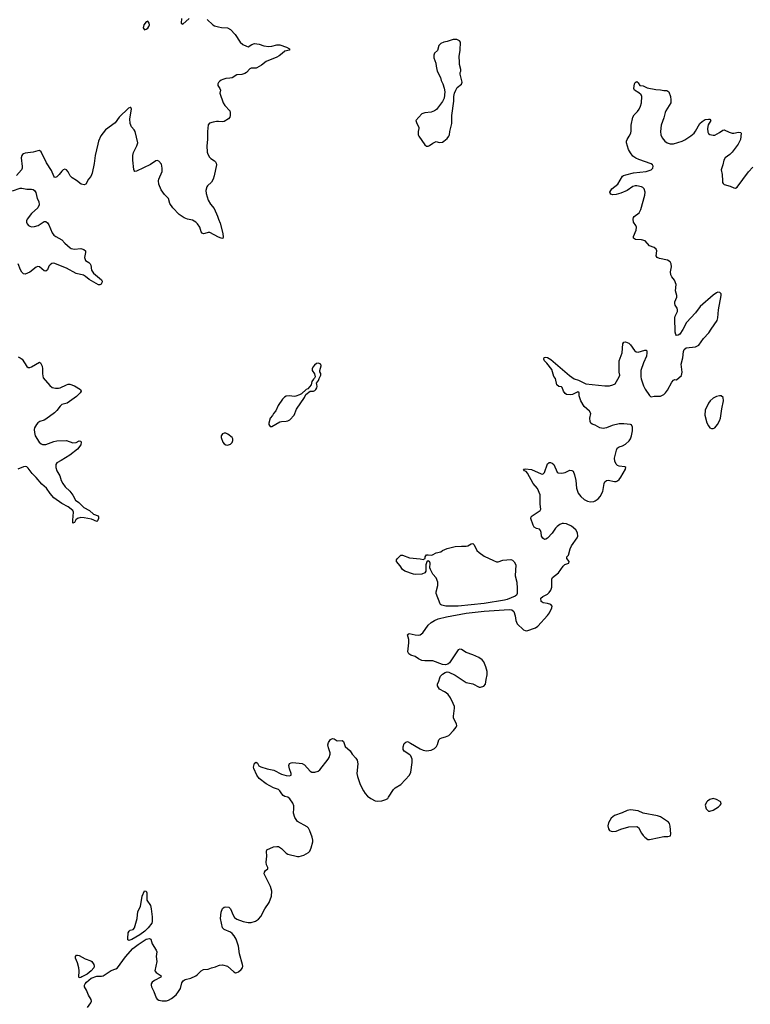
# Model space of a CAD drawing. Header units: inches. Extents: x 2005975 to 2217453, y 644152 to 846769.
# Tile 120 of 162: x 2137502 to 2146676, y 796091 to 808454. Entities that reach past the tile are written whole.
import ezdxf

# ---------------------------------------------------------------- set-up
doc = ezdxf.new("R2010")
doc.units = ezdxf.units.IN
doc.header["$MEASUREMENT"] = 0
for name, color, linetype in [('C1739', 7, 'Continuous'), ('C1749', 7, 'Continuous'), ('C1830', 7, 'Continuous'), ('C1840', 7, 'Continuous')]:
    doc.layers.add(name, color=color, linetype=linetype)

msp = doc.modelspace()

# ---------------------------------------------------------------- linework, layer by layer
at = {"layer": 'C1739', "color": 6, "elevation": 300}
for points in [[(2138873, 796894), (2138861, 796901), (2138858, 796918), (2138864, 796990), (2138877, 797010), (2138890, 797020), (2138929, 797031), (2138943, 797050), (2138976, 797170), (2138985, 797255), (2139019, 797321), (2139041, 797450), (2139070, 797515), (2139090, 797510), (2139097, 797490), (2139100, 797400), (2139143, 797330), (2139155, 797290), (2139164, 797190), (2139165, 797130), (2139161, 797110), (2139117, 797050), (2139075, 797010), (2139010, 796963), (2138910, 796904)], [(2138250, 796424), (2138244, 796430), (2138248, 796510), (2138244, 796550), (2138227, 796610), (2138202, 796670), (2138202, 796690), (2138214, 796706), (2138230, 796709), (2138250, 796703), (2138323, 796663), (2138397, 796637), (2138410, 796629), (2138434, 796590), (2138437, 796570), (2138432, 796550), (2138400, 796510), (2138350, 796470), (2138282, 796438), (2138270, 796428)]]:
    msp.add_lwpolyline(points, close=True, dxfattribs=at)
msp.add_lwpolyline([(2138353, 796050), (2138396, 796110), (2138402, 796130), (2138399, 796150), (2138366, 796206), (2138342, 796270), (2138317, 796310), (2138314, 796330), (2138324, 796350), (2138341, 796370), (2138401, 796419), (2138470, 796445), (2138530, 796444), (2138550, 796448), (2138650, 796514), (2138710, 796536), (2138730, 796548), (2138830, 796688), (2138924, 796790), (2138990, 796844), (2139090, 796908), (2139130, 796917), (2139149, 796909), (2139165, 796850), (2139215, 796770), (2139223, 796750), (2139215, 796690), (2139223, 796630), (2139198, 796510), (2139216, 796490), (2139280, 796450), (2139276, 796430), (2139196, 796390), (2139167, 796370), (2139152, 796350), (2139152, 796330), (2139157, 796310), (2139188, 796250), (2139214, 796174), (2139230, 796154), (2139250, 796144), (2139290, 796136), (2139344, 796136), (2139370, 796142), (2139410, 796162), (2139466, 796210), (2139497, 796250), (2139520, 796290), (2139540, 796360), (2139554, 796386), (2139579, 796401), (2139650, 796418), (2139712, 796448), (2139736, 796464), (2139779, 796510), (2139810, 796530), (2139870, 796533), (2139910, 796550), (2139959, 796561), (2140000, 796578)], dxfattribs=at)
at = {"layer": 'C1749', "color": 6, "elevation": 300}
msp.add_lwpolyline([(2140000, 796578), (2140010, 796582), (2140050, 796588), (2140110, 796569), (2140190, 796498), (2140210, 796488), (2140230, 796490), (2140250, 796499), (2140285, 796530), (2140299, 796550), (2140302, 796570), (2140299, 796590), (2140264, 796724), (2140250, 796823), (2140220, 796910), (2140196, 796950), (2140170, 796982), (2140150, 796996), (2140070, 797029), (2140050, 797052), (2140025, 797170), (2140033, 797247), (2140050, 797295), (2140069, 797311), (2140085, 797315), (2140130, 797310), (2140150, 797288), (2140181, 797210), (2140201, 797181), (2140230, 797160), (2140310, 797131), (2140370, 797119), (2140410, 797120), (2140463, 797137), (2140501, 797159), (2140528, 797192), (2140581, 797290), (2140634, 797370), (2140666, 797450), (2140668, 797510), (2140651, 797569), (2140573, 797730), (2140575, 797750), (2140589, 797771), (2140619, 797790), (2140620, 797810), (2140603, 797843), (2140596, 797876), (2140605, 797950), (2140602, 798010), (2140607, 798030), (2140690, 798067), (2140730, 798074), (2140750, 798072), (2140789, 798049), (2140850, 797990), (2140870, 797978), (2140990, 797947), (2141010, 797946), (2141070, 797964), (2141130, 797996), (2141145, 798015), (2141163, 798057), (2141183, 798130), (2141184, 798150), (2141175, 798190), (2141146, 798270), (2141130, 798301), (2141110, 798318), (2140990, 798385), (2140955, 798435), (2140939, 798490), (2140946, 798550), (2140943, 798583), (2140930, 798616), (2140896, 798670), (2140871, 798690), (2140830, 798702), (2140810, 798714), (2140793, 798733), (2140770, 798770), (2140750, 798787), (2140690, 798810), (2140598, 798858), (2140510, 798926), (2140481, 798970), (2140444, 799050), (2140440, 799070), (2140450, 799118), (2140472, 799132), (2140490, 799120), (2140507, 799087), (2140531, 799071), (2140610, 799048), (2140692, 799032), (2140790, 798982), (2140850, 798963), (2140890, 798960), (2140911, 798969), (2140910, 798990), (2140889, 799049), (2140881, 799090), (2140890, 799114), (2140910, 799125), (2140930, 799128), (2141050, 799114), (2141077, 799097), (2141150, 799018), (2141170, 799005), (2141210, 799004), (2141250, 799020), (2141270, 799035), (2141375, 799170), (2141388, 799192), (2141400, 799230), (2141400, 799250), (2141379, 799310), (2141371, 799350), (2141380, 799380), (2141405, 799415), (2141430, 799430), (2141450, 799426), (2141490, 799400), (2141550, 799403), (2141570, 799390), (2141590, 799330), (2141650, 799273), (2141676, 799230), (2141723, 799183), (2141738, 799158), (2141746, 799110), (2141737, 798990), (2141742, 798950), (2141779, 798850), (2141818, 798770), (2141839, 798739), (2141870, 798706), (2141910, 798676), (2141967, 798647), (2141990, 798642), (2142050, 798644), (2142098, 798662), (2142123, 798677), (2142134, 798690), (2142194, 798790), (2142216, 798810), (2142290, 798853), (2142398, 798970), (2142415, 799005), (2142431, 799129), (2142429, 799170), (2142413, 799210), (2142402, 799222), (2142328, 799270), (2142319, 799290), (2142316, 799324), (2142330, 799365), (2142350, 799383), (2142370, 799390), (2142410, 799372), (2142530, 799300), (2142570, 799283), (2142610, 799274), (2142670, 799284), (2142710, 799305), (2142735, 799330), (2142750, 799353), (2142767, 799413), (2142780, 799430), (2142801, 799439), (2142850, 799448), (2142890, 799467), (2142951, 799530), (2142982, 799570), (2142990, 799590), (2142986, 799610), (2142951, 799690), (2142948, 799708), (2142961, 799810), (2142960, 799830), (2142947, 799870), (2142910, 799941), (2142881, 799981), (2142856, 800000)], dxfattribs=at)
for points in [[(2146210, 798674), (2146170, 798662), (2146137, 798643), (2146125, 798630), (2146110, 798590), (2146124, 798544), (2146150, 798518), (2146170, 798517), (2146210, 798529), (2146278, 798570), (2146298, 798590), (2146309, 798610), (2146306, 798630), (2146297, 798637), (2146250, 798662)], [(2145170, 798532), (2145130, 798524), (2145066, 798494), (2144970, 798463), (2144930, 798428), (2144897, 798370), (2144888, 798330), (2144894, 798294), (2144910, 798273), (2144930, 798263), (2144950, 798259), (2144990, 798264), (2145050, 798289), (2145150, 798318), (2145250, 798324), (2145272, 798312), (2145310, 798241), (2145331, 798210), (2145351, 798190), (2145390, 798162), (2145410, 798159), (2145430, 798165), (2145590, 798198), (2145641, 798199), (2145673, 798207), (2145678, 798230), (2145670, 798328), (2145661, 798361), (2145650, 798378), (2145550, 798443), (2145510, 798458), (2145332, 798492), (2145270, 798521)]]:
    msp.add_lwpolyline(points, close=True, dxfattribs=at)
at = {"layer": 'C1830', "color": 6, "elevation": 300}
msp.add_lwpolyline([(2139110, 808435), (2139090, 808428), (2139063, 808390), (2139053, 808350), (2139070, 808329), (2139090, 808335), (2139110, 808348), (2139125, 808370), (2139130, 808390), (2139128, 808410)], close=True, dxfattribs=at)
for points in [[(2139532, 808470), (2139531, 808411), (2139550, 808399), (2139632, 808468)], [(2139857, 808457), (2139929, 808389), (2139950, 808378), (2140000, 808364)], [(2140000, 807664), (2139990, 807650), (2139992, 807630), (2140000, 807617)], [(2140000, 805725), (2139890, 805781), (2139870, 805783), (2139828, 805768), (2139810, 805767), (2139793, 805773), (2139781, 805790), (2139765, 805850), (2139736, 805890), (2139713, 805913), (2139670, 805936), (2139610, 805950), (2139567, 805967), (2139504, 806010), (2139424, 806090), (2139387, 806147), (2139370, 806210), (2139321, 806261), (2139278, 806318), (2139248, 806390), (2139244, 806430), (2139248, 806450), (2139290, 806550), (2139293, 806590), (2139282, 806642), (2139250, 806676), (2139230, 806685), (2139210, 806682), (2139143, 806637), (2138970, 806551), (2138950, 806548), (2138940, 806560), (2138934, 806574), (2138923, 806690), (2138923, 806750), (2138932, 806788), (2138973, 806870), (2138986, 806910), (2138951, 807050), (2138941, 807070), (2138906, 807110), (2138891, 807150), (2138885, 807210), (2138907, 807330), (2138896, 807350), (2138890, 807352), (2138870, 807343), (2138750, 807232), (2138702, 807158), (2138579, 807070), (2138523, 806997), (2138493, 806930), (2138482, 806890), (2138450, 806750), (2138438, 806650), (2138414, 806526), (2138396, 806484), (2138367, 806450), (2138332, 806388), (2138310, 806381), (2138273, 806390), (2138215, 806435), (2138159, 806470), (2138134, 806494), (2138110, 806542), (2138090, 806570), (2138070, 806577), (2138050, 806571), (2138030, 806554), (2137999, 806510), (2137970, 806483), (2137950, 806474), (2137939, 806479), (2137929, 806489), (2137900, 806560), (2137837, 806657), (2137770, 806795), (2137750, 806810), (2137730, 806808), (2137670, 806790), (2137570, 806779), (2137550, 806771), (2137539, 806761), (2137530, 806749), (2137522, 806718), (2137535, 806610), (2137533, 806590), (2137524, 806570), (2137462, 806498)], [(2140000, 807174), (2139975, 807175), (2139930, 807169), (2139885, 807155), (2139868, 807132), (2139859, 807050), (2139859, 806950), (2139851, 806871), (2139855, 806790), (2139864, 806764), (2139887, 806727), (2139903, 806710), (2139950, 806683), (2139962, 806670), (2139971, 806651), (2139972, 806632), (2139945, 806495), (2139932, 806450), (2139910, 806414), (2139861, 806370), (2139850, 806354), (2139841, 806310), (2139845, 806270), (2139867, 806187), (2139897, 806137), (2139943, 806083), (2139987, 805987), (2140000, 805950)], [(2137410, 806307), (2137510, 806340), (2137530, 806340), (2137590, 806325), (2137650, 806325), (2137670, 806321), (2137689, 806309), (2137703, 806283), (2137722, 806210), (2137743, 806170), (2137746, 806130), (2137728, 806092), (2137650, 806019), (2137597, 805950), (2137588, 805930), (2137587, 805910), (2137595, 805890), (2137611, 805871), (2137630, 805860), (2137650, 805855), (2137690, 805857), (2137736, 805870), (2137810, 805919), (2137830, 805919), (2137850, 805905), (2137870, 805879), (2137910, 805778), (2137929, 805750), (2137957, 805730), (2138030, 805692), (2138069, 805650), (2138137, 805590), (2138150, 805582), (2138190, 805574), (2138270, 805581), (2138307, 805570), (2138328, 805550), (2138330, 805530), (2138316, 805470), (2138323, 805443), (2138330, 805430), (2138370, 805404), (2138387, 805387), (2138394, 805370), (2138403, 805310), (2138427, 805270), (2138530, 805188), (2138536, 805170), (2138535, 805150), (2138527, 805133), (2138510, 805124), (2138490, 805127), (2138374, 805190), (2138329, 805229), (2138305, 805245), (2138210, 805269), (2138090, 805334), (2137930, 805397), (2137907, 805393), (2137883, 805377), (2137870, 805360), (2137850, 805313), (2137830, 805296), (2137810, 805301), (2137750, 805351), (2137730, 805355), (2137710, 805348), (2137630, 805285), (2137570, 805258), (2137550, 805262), (2137530, 805282), (2137513, 805313), (2137485, 805390)], [(2137481, 804221), (2137510, 804209), (2137533, 804190), (2137590, 804099), (2137610, 804087), (2137630, 804089), (2137650, 804097), (2137750, 804152), (2137764, 804144), (2137784, 804104), (2137790, 804070), (2137787, 804007), (2137798, 803958), (2137880, 803860), (2137910, 803837), (2137952, 803828), (2137990, 803827), (2138010, 803832), (2138090, 803871), (2138110, 803877), (2138130, 803877), (2138190, 803855), (2138264, 803810), (2138273, 803790), (2138263, 803770), (2138217, 803723), (2138100, 803640), (2138030, 803622), (2138010, 803603), (2137970, 803547), (2137941, 803519), (2137830, 803437), (2137810, 803425), (2137753, 803407), (2137729, 803391), (2137712, 803370), (2137689, 803330), (2137685, 803310), (2137686, 803270), (2137698, 803230), (2137746, 803150), (2137770, 803127), (2137790, 803119), (2137830, 803121), (2137930, 803159), (2137970, 803166), (2138091, 803171), (2138170, 803140), (2138210, 803147), (2138250, 803167), (2138270, 803162), (2138276, 803150), (2138270, 803117), (2138230, 803062), (2138130, 802985), (2138022, 802918), (2137969, 802891), (2137957, 802870), (2137956, 802830), (2137968, 802790), (2138007, 802727), (2138024, 802670), (2138044, 802630), (2138075, 802590), (2138133, 802533), (2138170, 802483), (2138203, 802423), (2138246, 802390), (2138308, 802328), (2138377, 802290), (2138430, 802245), (2138486, 802226), (2138492, 802212), (2138490, 802190), (2138479, 802161), (2138470, 802155), (2138403, 802183), (2138310, 802201), (2138270, 802203), (2138227, 802193), (2138206, 802174), (2138190, 802140), (2138170, 802133), (2138168, 802170), (2138178, 802270), (2138170, 802290), (2138110, 802338), (2138030, 802378), (2137930, 802451), (2137883, 802503), (2137837, 802570), (2137782, 802622), (2137710, 802705), (2137657, 802757), (2137610, 802824), (2137590, 802838), (2137570, 802843), (2137550, 802840), (2137479, 802810)]]:
    msp.add_lwpolyline(points, dxfattribs=at)
at = {"layer": 'C1840', "color": 6, "elevation": 300}
for points in [[(2140000, 808364), (2140035, 808355), (2140110, 808350), (2140150, 808330), (2140209, 808270), (2140270, 808170), (2140304, 808144), (2140350, 808120), (2140370, 808115), (2140417, 808143), (2140450, 808154), (2140509, 808149), (2140566, 808126), (2140630, 808116), (2140670, 808121), (2140730, 808140), (2140770, 808140), (2140854, 808110), (2140888, 808090), (2140892, 808070), (2140830, 808060), (2140800, 808030), (2140760, 808000), (2140730, 807984), (2140595, 807930), (2140538, 807882), (2140481, 807850), (2140470, 807846), (2140410, 807846), (2140390, 807836), (2140350, 807791), (2140330, 807777), (2140290, 807767), (2140230, 807763), (2140170, 807724), (2140142, 807718), (2140090, 807715), (2140055, 807705), (2140030, 807694), (2140010, 807678), (2140000, 807664)], [(2140000, 807617), (2140017, 807590), (2140024, 807570), (2140017, 807530), (2140056, 807410), (2140078, 807378), (2140139, 807310), (2140147, 807290), (2140147, 807250), (2140140, 807230), (2140126, 807210), (2140070, 807174), (2140050, 807170), (2140000, 807174)], [(2142856, 800000), (2142836, 800016), (2142772, 800050), (2142747, 800090), (2142747, 800110), (2142767, 800150), (2142777, 800190), (2142788, 800212), (2142810, 800236), (2142843, 800257), (2142870, 800265), (2142890, 800263), (2142970, 800223), (2143108, 800130), (2143190, 800113), (2143270, 800074), (2143290, 800072), (2143330, 800085), (2143351, 800109), (2143358, 800170), (2143372, 800230), (2143373, 800270), (2143357, 800330), (2143330, 800390), (2143310, 800415), (2143266, 800446), (2143190, 800481), (2143110, 800510), (2143050, 800546), (2143030, 800551), (2143010, 800542), (2142900, 800380), (2142877, 800363), (2142850, 800354), (2142810, 800357), (2142690, 800405), (2142590, 800402), (2142550, 800410), (2142510, 800428), (2142470, 800458), (2142414, 800474), (2142390, 800490), (2142376, 800516), (2142389, 800630), (2142387, 800670), (2142373, 800730), (2142380, 800740), (2142392, 800748), (2142470, 800730), (2142510, 800728), (2142530, 800732), (2142564, 800756), (2142632, 800850), (2142670, 800885), (2142711, 800910), (2142758, 800930), (2142862, 800958), (2143110, 801004), (2143334, 801026), (2143649, 801049), (2143683, 801043), (2143705, 801025), (2143724, 800970), (2143733, 800910), (2143750, 800870), (2143830, 800793), (2143850, 800783), (2143870, 800781), (2143981, 800819), (2144010, 800841), (2144130, 800974), (2144153, 801007), (2144185, 801070), (2144188, 801090), (2144170, 801110), (2144130, 801122), (2144077, 801130), (2144049, 801150), (2144047, 801190), (2144070, 801210), (2144130, 801242), (2144150, 801260), (2144170, 801290), (2144182, 801330), (2144184, 801430), (2144192, 801450), (2144268, 801510), (2144326, 801594), (2144346, 801614), (2144397, 801630), (2144401, 801650), (2144371, 801690), (2144374, 801710), (2144392, 801730), (2144414, 801810), (2144432, 801848), (2144502, 801950), (2144509, 801971), (2144506, 802010), (2144486, 802050), (2144430, 802094), (2144370, 802122), (2144331, 802129), (2144313, 802127), (2144283, 802117), (2144250, 802091), (2144230, 802068), (2144190, 802006), (2144130, 801945), (2144110, 801931), (2144090, 801929), (2144070, 801942), (2144056, 801970), (2144050, 802017), (2144042, 802042), (2144030, 802056), (2143990, 802065), (2143963, 802083), (2143948, 802108), (2143919, 802190), (2143925, 802210), (2143937, 802223), (2144039, 802290), (2144048, 802310), (2144037, 802370), (2144036, 802490), (2144006, 802566), (2143950, 802631), (2143880, 802760), (2143860, 802780), (2143839, 802790), (2143829, 802810), (2143850, 802814), (2143930, 802807), (2144050, 802753), (2144070, 802748), (2144094, 802770), (2144130, 802877), (2144150, 802893), (2144167, 802893), (2144190, 802886), (2144210, 802870), (2144250, 802773), (2144265, 802765), (2144310, 802760), (2144350, 802770), (2144410, 802796), (2144435, 802795), (2144450, 802784), (2144470, 802741), (2144484, 802670), (2144492, 802570), (2144515, 802510), (2144548, 802468), (2144590, 802430), (2144630, 802407), (2144670, 802401), (2144710, 802405), (2144730, 802412), (2144764, 802436), (2144790, 802466), (2144824, 802530), (2144841, 802630), (2144850, 802652), (2144870, 802667), (2144890, 802672), (2144970, 802654), (2144990, 802655), (2145010, 802664), (2145030, 802681), (2145050, 802709), (2145107, 802810), (2145113, 802830), (2145099, 802839), (2145030, 802850), (2145010, 802858), (2144992, 802872), (2144974, 802910), (2144971, 802950), (2144997, 803050), (2145006, 803074), (2145028, 803090), (2145070, 803104), (2145110, 803126), (2145154, 803166), (2145171, 803190), (2145186, 803230), (2145198, 803290), (2145197, 803337), (2145186, 803366), (2145171, 803371), (2145090, 803378), (2145030, 803379), (2144940, 803360), (2144870, 803330), (2144830, 803321), (2144785, 803330), (2144730, 803363), (2144690, 803377), (2144672, 803390), (2144664, 803410), (2144660, 803450), (2144673, 803510), (2144658, 803538), (2144590, 803598), (2144547, 803670), (2144529, 803730), (2144528, 803770), (2144510, 803782), (2144445, 803750), (2144417, 803743), (2144370, 803748), (2144350, 803760), (2144331, 803790), (2144314, 803834), (2144304, 803844), (2144270, 803850), (2144247, 803870), (2144230, 803950), (2144210, 803975), (2144182, 804062), (2144121, 804141), (2144090, 804170), (2144082, 804190), (2144087, 804213), (2144104, 804216), (2144129, 804211), (2144170, 804187), (2144405, 803985), (2144465, 803945), (2144519, 803930), (2144610, 803884), (2144850, 803856), (2144910, 803858), (2144951, 803869), (2144978, 803882), (2145030, 803970), (2145036, 803990), (2145028, 804028), (2145028, 804170), (2145069, 804271), (2145076, 804384), (2145090, 804404), (2145110, 804408), (2145130, 804402), (2145150, 804392), (2145170, 804372), (2145220, 804300), (2145242, 804282), (2145270, 804280), (2145350, 804305), (2145370, 804303), (2145375, 804295), (2145379, 804270), (2145373, 804230), (2145336, 804144), (2145303, 804050), (2145301, 803970), (2145306, 803946), (2145337, 803857), (2145356, 803816), (2145410, 803736), (2145423, 803723), (2145430, 803720), (2145470, 803727), (2145550, 803728), (2145590, 803746), (2145613, 803767), (2145637, 803803), (2145690, 803903), (2145710, 803929), (2145730, 803938), (2145750, 803933), (2145813, 803987), (2145819, 804030), (2145807, 804130), (2145830, 804210), (2145836, 804290), (2145846, 804314), (2145870, 804334), (2145990, 804346), (2146030, 804366), (2146088, 804452), (2146156, 804524), (2146183, 804570), (2146261, 804679), (2146269, 804710), (2146276, 804810), (2146312, 804990), (2146310, 805010), (2146294, 805030), (2146270, 805034), (2146250, 805025), (2146210, 804995), (2146047, 804853), (2145988, 804772), (2145875, 804650), (2145830, 804563), (2145790, 804505), (2145770, 804491), (2145750, 804490), (2145740, 804500), (2145731, 804531), (2145729, 804710), (2145734, 804730), (2145763, 804790), (2145763, 804810), (2145756, 804830), (2145733, 804870), (2145728, 804890), (2145729, 804911), (2145754, 804970), (2145754, 804990), (2145739, 805050), (2145746, 805130), (2145723, 805183), (2145690, 805226), (2145679, 805250), (2145676, 805290), (2145687, 805350), (2145682, 805390), (2145670, 805413), (2145636, 805436), (2145535, 805455), (2145507, 805467), (2145495, 805490), (2145501, 805550), (2145494, 805574), (2145470, 805593), (2145410, 805615), (2145358, 805678), (2145310, 805689), (2145233, 805693), (2145211, 805711), (2145210, 805730), (2145243, 805810), (2145248, 805848), (2145239, 805870), (2145211, 805910), (2145204, 805950), (2145209, 805970), (2145218, 805982), (2145279, 806030), (2145302, 806070), (2145353, 806250), (2145355, 806290), (2145344, 806330), (2145328, 806348), (2145310, 806357), (2145250, 806368), (2145230, 806367), (2145202, 806358), (2145130, 806311), (2145050, 806274), (2144990, 806260), (2144950, 806257), (2144925, 806265), (2144917, 806277), (2144914, 806290), (2144936, 806330), (2145011, 806389), (2145070, 806488), (2145083, 806497), (2145112, 806508), (2145210, 806530), (2145370, 806549), (2145430, 806568), (2145454, 806590), (2145455, 806615), (2145448, 806630), (2145430, 806643), (2145277, 806697), (2145237, 806717), (2145202, 806742), (2145170, 806781), (2145145, 806825), (2145122, 806910), (2145121, 806930), (2145128, 806950), (2145157, 806990), (2145177, 807030), (2145182, 807058), (2145182, 807130), (2145203, 807230), (2145219, 807261), (2145259, 807301), (2145280, 807330), (2145299, 807370), (2145308, 807410), (2145315, 807490), (2145307, 807510), (2145277, 807537), (2145224, 807570), (2145213, 807590), (2145223, 807650), (2145230, 807665), (2145250, 807677), (2145255, 807675), (2145270, 807663), (2145290, 807628), (2145330, 807625), (2145380, 807600), (2145490, 807578), (2145550, 807574), (2145590, 807566), (2145630, 807567), (2145655, 807550), (2145674, 807490), (2145679, 807450), (2145677, 807410), (2145614, 807310), (2145606, 807290), (2145590, 807224), (2145559, 807130), (2145548, 807050), (2145553, 807010), (2145570, 806970), (2145604, 806930), (2145632, 806910), (2145670, 806897), (2145710, 806896), (2145822, 806930), (2145855, 806945), (2145930, 806996), (2145970, 807030), (2145990, 807056), (2146044, 807150), (2146070, 807178), (2146110, 807199), (2146150, 807207), (2146170, 807207), (2146182, 807190), (2146148, 807132), (2146137, 807090), (2146142, 807042), (2146150, 807026), (2146170, 807012), (2146210, 807004), (2146230, 807006), (2146290, 807039), (2146330, 807067), (2146350, 807070), (2146410, 807040), (2146450, 807028), (2146470, 807029), (2146530, 807043), (2146557, 807037), (2146560, 807030), (2146551, 806950), (2146525, 806890), (2146450, 806790), (2146419, 806761), (2146361, 806719), (2146342, 806690), (2146330, 806630), (2146312, 806570), (2146324, 806510), (2146325, 806430), (2146329, 806410), (2146336, 806396), (2146350, 806383), (2146424, 806364), (2146470, 806343), (2146490, 806339), (2146512, 806350), (2146654, 806546), (2146710, 806603)], [(2140000, 805950), (2140018, 805898), (2140052, 805768), (2140057, 805723), (2140053, 805707), (2140030, 805710), (2140000, 805725)]]:
    msp.add_lwpolyline(points, dxfattribs=at)
at = {"layer": 'C1840', "color": 6}
for points, elevation in [([(2142945, 808205), (2142870, 808180), (2142826, 808174), (2142790, 808156), (2142764, 808130), (2142750, 808069), (2142710, 808033), (2142702, 808010), (2142703, 807977), (2142727, 807910), (2142730, 807870), (2142746, 807810), (2142788, 807730), (2142795, 807690), (2142815, 807650), (2142833, 807593), (2142842, 807550), (2142834, 807470), (2142810, 807429), (2142734, 807326), (2142710, 807310), (2142670, 807293), (2142590, 807285), (2142550, 807272), (2142476, 807190), (2142487, 807150), (2142514, 807106), (2142516, 807090), (2142504, 807050), (2142506, 807010), (2142513, 806990), (2142590, 806881), (2142610, 806867), (2142630, 806867), (2142650, 806875), (2142690, 806905), (2142730, 806924), (2142770, 806911), (2142810, 806916), (2142830, 806928), (2142870, 806963), (2142891, 806990), (2142900, 807010), (2142902, 807050), (2142928, 807150), (2142928, 807250), (2142955, 807430), (2142955, 807490), (2142963, 807530), (2142977, 807570), (2142997, 807603), (2143050, 807646), (2143058, 807670), (2143034, 807770), (2143032, 807790), (2143041, 807810), (2143041, 807830), (2143025, 807890), (2143023, 807923), (2143021, 807990), (2143031, 808070), (2143038, 808170), (2143023, 808190), (2142990, 808204)], 400), ([(2141250, 804141), (2141230, 804139), (2141203, 804117), (2141181, 804090), (2141174, 804070), (2141175, 804050), (2141206, 804006), (2141211, 803969), (2141205, 803955), (2141190, 803941), (2141171, 803910), (2141161, 803870), (2141119, 803821), (2141101, 803810), (2141042, 803758), (2141017, 803743), (2140970, 803725), (2140950, 803723), (2140890, 803730), (2140850, 803727), (2140826, 803714), (2140803, 803690), (2140746, 803610), (2140719, 803541), (2140688, 803510), (2140675, 803485), (2140647, 803450), (2140632, 803390), (2140632, 803370), (2140646, 803346), (2140670, 803346), (2140770, 803405), (2140790, 803410), (2140850, 803413), (2140870, 803417), (2140895, 803430), (2140950, 803490), (2140977, 803563), (2141079, 803710), (2141095, 803750), (2141149, 803791), (2141190, 803791), (2141210, 803798), (2141222, 803810), (2141233, 803830), (2141237, 803850), (2141235, 803875), (2141228, 803890), (2141256, 803924), (2141262, 803950), (2141285, 803990), (2141285, 804010), (2141273, 804033), (2141269, 804050), (2141289, 804110), (2141282, 804130)], 400), ([(2146290, 803732), (2146250, 803722), (2146210, 803701), (2146171, 803670), (2146150, 803640), (2146110, 803550), (2146106, 803490), (2146132, 803392), (2146150, 803355), (2146170, 803331), (2146190, 803321), (2146210, 803321), (2146230, 803330), (2146265, 803370), (2146290, 803416), (2146301, 803450), (2146319, 803570), (2146341, 803670), (2146334, 803710), (2146310, 803730)], 300), ([(2140090, 803261), (2140070, 803261), (2140050, 803254), (2140031, 803230), (2140031, 803210), (2140055, 803150), (2140069, 803129), (2140090, 803115), (2140110, 803113), (2140150, 803126), (2140170, 803147), (2140180, 803170), (2140178, 803190), (2140170, 803209), (2140115, 803250)], 400), ([(2143510, 801648), (2143570, 801667), (2143670, 801675), (2143690, 801668), (2143710, 801648), (2143734, 801610), (2143725, 801470), (2143745, 801390), (2143750, 801310), (2143748, 801250), (2143740, 801230), (2143725, 801215), (2143625, 801175), (2143590, 801165), (2143335, 801125), (2143010, 801089), (2142851, 801091), (2142802, 801102), (2142787, 801110), (2142780, 801120), (2142731, 801250), (2142732, 801270), (2142754, 801350), (2142751, 801391), (2142730, 801447), (2142691, 801491), (2142659, 801550), (2142654, 801570), (2142657, 801630), (2142650, 801651), (2142630, 801658), (2142614, 801646), (2142603, 801610), (2142602, 801530), (2142589, 801510), (2142550, 801494), (2142470, 801487), (2142447, 801490), (2142339, 801530), (2142310, 801550), (2142278, 801598), (2142235, 801650), (2142235, 801670), (2142245, 801690), (2142290, 801732), (2142310, 801729), (2142396, 801696), (2142530, 801684), (2142570, 801677), (2142592, 801688), (2142594, 801710), (2142610, 801733), (2142630, 801736), (2142669, 801731), (2142687, 801733), (2142730, 801761), (2142789, 801771), (2142812, 801788), (2142870, 801816), (2142970, 801839), (2143050, 801845), (2143110, 801843), (2143130, 801849), (2143170, 801874), (2143190, 801876), (2143210, 801859), (2143242, 801790), (2143270, 801762), (2143336, 801716), (2143450, 801662), (2143490, 801648)], 300)]:
    msp.add_lwpolyline(points, close=True, dxfattribs=dict(at, elevation=elevation))

doc.saveas('drawing.dxf')
